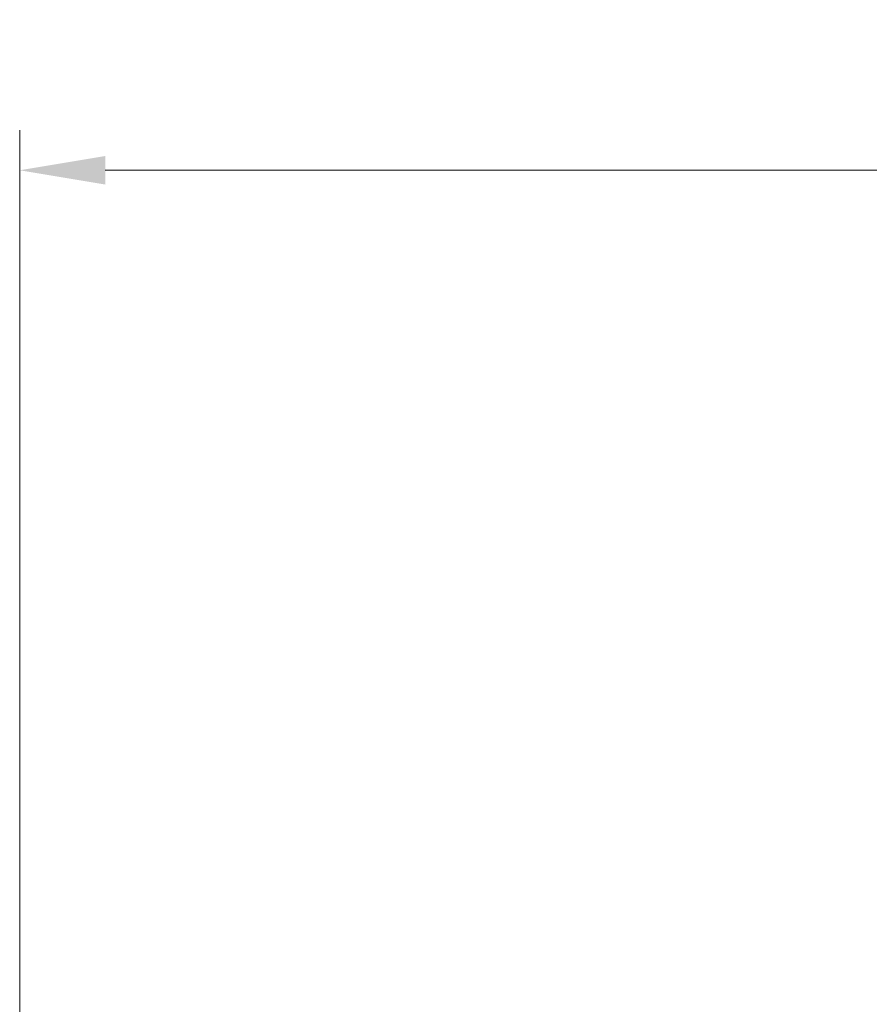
# Model space of a CAD drawing. Header units: inches. Extents: x 0 to 6721, y -3375 to 1330.
# Tile 43 of 196: x 4574 to 4604, y -2965 to -2930. Entities that reach past the tile are written whole.
import ezdxf

# ---------------------------------------------------------------- set-up
doc = ezdxf.new("R2010")
doc.units = ezdxf.units.IN
doc.header["$MEASUREMENT"] = 0
doc.layers.add('AM_5', color=3, linetype='Continuous', lineweight=15)
doc.styles.add('尺寸標註', font='romans.shx', dxfattribs={"bigfont": 'CHINESET.SHX'})
doc.dimstyles.new('複本(3) CNS2-1$0', dxfattribs={"dimtxt": 3.7, "dimasz": 3, "dimexe": 1.4, "dimexo": 1.4, "dimgap": 1, "dimtad": 1, "dimtoh": 1, "dimdsep": 46, "dimtxsty": '尺寸標註', "dimcen": 0, "dimclrd": 2, "dimclre": 2, "dimclrt": 3, "dimadec": 0, "dimazin": 2, "dimtp": 0.1, "dimtm": 0.1, "dimtfac": 0.71, "dimtmove": 0, "dimatfit": 0, "dimfxl": 0, "dimlwd": 13, "dimlwe": 13, "dimarcsym": 0})

# ---------------------------------------------------------------- blocks, each defined once
blk = doc.blocks.new('*D464')
at = {"layer": 'AM_5', "color": 2, "lineweight": 13}
for p, q in [((4574.387, -3015.855), (4574.387, -2934.005)), ((4798.957, -3004.335), (4798.957, -2934.005)), ((4795.957, -2935.405), (4577.387, -2935.405))]:
    blk.add_line(p, q, dxfattribs=at)
at = {"layer": 'AM_5', "color": 2}
for points in [[(4577.387, -2934.905), (4577.387, -2935.905), (4574.387, -2935.405)], [(4795.957, -2934.905), (4795.957, -2935.905), (4798.957, -2935.405)]]:
    blk.add_solid(points, dxfattribs=at)
at = {"layer": 'Defpoints', "color": 0}
for p in [(4574.387, -2935.405), (4798.957, -3005.735), (4574.387, -3017.255)]:
    blk.add_point(p, dxfattribs=at)
at = {"layer": 'AM_5', "color": 3, "insert": (4686.672, -2932.555), "char_height": 3.7, "attachment_point": 5, "style": '尺寸標註'}
blk.add_mtext('224.6', dxfattribs=at)

msp = doc.modelspace()

# ---------------------------------------------------------------- dimensions: what is measured, and where the dimension line sits
at = {"layer": 'AM_5'}
dim = msp.add_linear_dim(base=(4574.387, -2935.405), p1=(4798.957, -3005.735), p2=(4574.387, -3017.255), dimstyle='複本(3) CNS2-1$0', override={"dimdec": 1}, dxfattribs=at)
dim.commit()
dim.dimension.update_dxf_attribs({"geometry": '*D464', "text_midpoint": (4686.672, -2932.555)})

doc.saveas('drawing.dxf')
